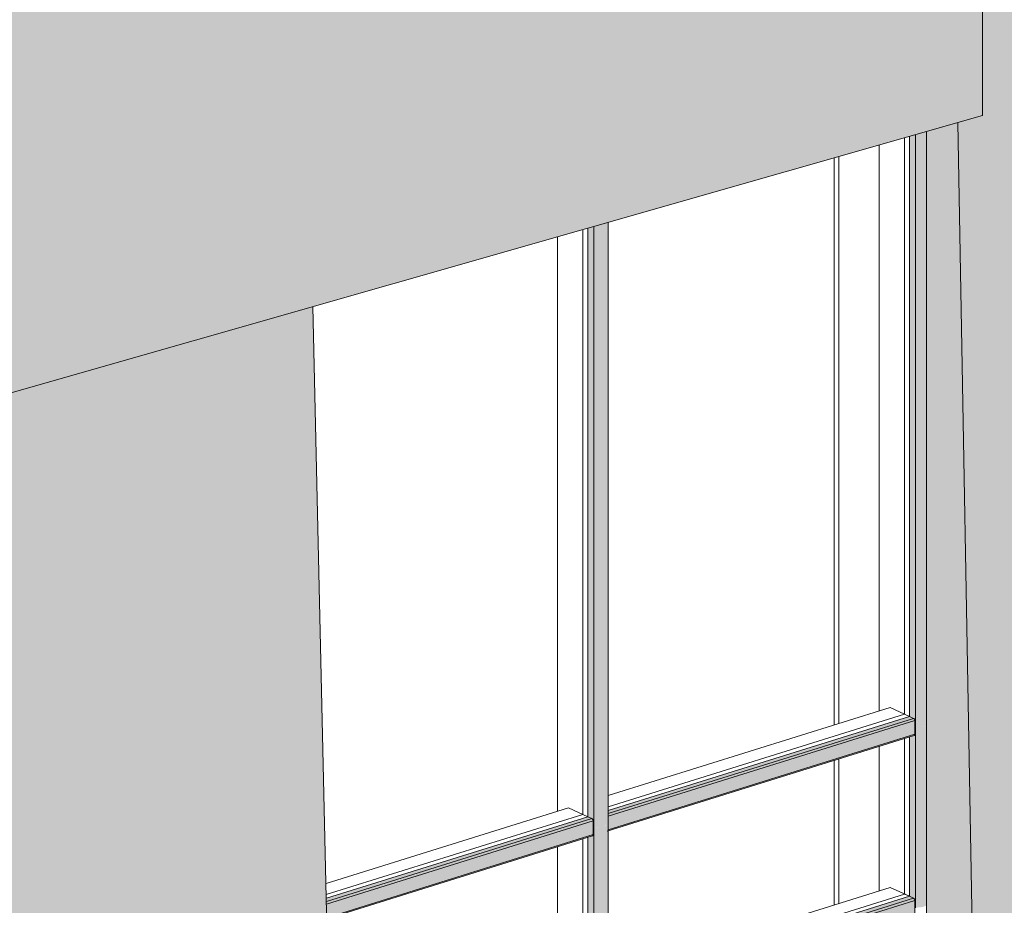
# Model space of a CAD drawing. Header units: millimetres. Extents: x -8357841 to -8326977, y -719205 to 18175.
# Tile 10 of 35: x -8336859 to -8334199, y -715053 to -712661. Entities that reach past the tile are written whole.
import ezdxf

# ---------------------------------------------------------------- set-up
doc = ezdxf.new("R2010")
doc.units = ezdxf.units.MM
for name, color, linetype, lineweight in [('Импосты витража', 7, 'Continuous', 18), ('Обобщенные модели', 7, 'Continuous', 18), ('Панели витража', 7, 'Continuous', 18)]:
    doc.layers.add(name, color=color, linetype=linetype, lineweight=lineweight)

# ---------------------------------------------------------------- blocks, each defined once
blk = doc.blocks.new('Корп 1_Кассеты трапецевидные - Корп 1_Кассеты трапецевидные_Цвет 3-21129535-Корпус 2_ Фрагмент 1')
at = {"layer": 'Обобщенные модели', "true_color": 0x5d6970}
blk.add_hatch(color=251, dxfattribs=at).paths.add_polyline_path([(-9254686.4, -713711.9), (-9251911.1, -712920), (-9251911.1, -711781.9), (-9253627.4, -712271.6), (-9253626.4, -712303.6), (-9254615.3, -712611.8), (-9254693.3, -712575.8), (-9254710.4, -712580.7), (-9254710.4, -712586.7), (-9254686.4, -712597.7), (-9254686.4, -713689.2)])
at = {"layer": 'Обобщенные модели'}
for p, q in [((-9251911.1, -711781.9), (-9251911.1, -712920)), ((-9251911.1, -712920), (-9254686.4, -713711.9))]:
    blk.add_line(p, q, dxfattribs=at)
blk = doc.blocks.new('Корп 1_Кассеты трапецевидные - Корп 1_Кассеты трапецевидные_Цвет 2-21122006-Корпус 2_ Фрагмент 1')
at = {"layer": 'Обобщенные модели', "true_color": 0x51565c}
for points in [[(-9254615.3, -717878.5), (-9253626.4, -717570.3), (-9253720.5, -713436.3), (-9254686.4, -713711.9), (-9254686.4, -713735.8), (-9254709.4, -713742.3), (-9254617.3, -717790)], [(-9254615.3, -717878.5), (-9254709.4, -713742.3), (-9254774.1, -713760.3), (-9254774.1, -717805.2), (-9254710.6, -717834.5)]]:
    blk.add_hatch(color=251, dxfattribs=at).paths.add_polyline_path(points)
at = {"layer": 'Обобщенные модели'}
for p, q in [((-9253720.5, -713436.3), (-9253626.4, -717570.3)), ((-9254615.3, -717878.5), (-9254709.4, -713742.3)), ((-9254774.1, -713760.3), (-9254774.1, -717805.2)), ((-9253626.4, -717570.3), (-9254615.3, -717878.5)), ((-9254774.1, -717805.2), (-9254772.8, -717805.8)), ((-9254772.8, -717805.8), (-9254615.3, -717878.5))]:
    blk.add_line(p, q, dxfattribs=at)
blk = doc.blocks.new('Корп 1_Кассеты трапецевидные - Корп 1_Кассеты трапецевидные_Цвет 2-21122024-Корпус 2_ Фрагмент 1')
at = {"layer": 'Обобщенные модели', "true_color": 0x51565c}
blk.add_hatch(color=251, dxfattribs=at).paths.add_polyline_path([(-9251903.3, -717153.5), (-9250914.4, -716845.3), (-9251008.6, -711489.5), (-9251903.3, -711768.4), (-9251986.7, -711729.9), (-9251998.6, -711733.6), (-9251998.5, -711741.5), (-9251911.1, -711781.9), (-9251911.1, -712920), (-9251977.4, -712938.9), (-9251905, -717057.2)])
h = blk.add_hatch(color=251, dxfattribs=at)
h.paths.add_polyline_path([(-9251903.3, -717153.5), (-9251977.4, -712938.9), (-9252062.1, -712963.1), (-9252062.1, -717078), (-9252042.5, -717087), (-9252042.5, -717089.3), (-9251928.7, -717141.8)])
h.paths.add_polyline_path([(-9251998.5, -711741.5), (-9251998.6, -711733.6), (-9252062.1, -711704.9), (-9252062.1, -711712.1), (-9251998.6, -711741.4)])
at = {"layer": 'Обобщенные модели'}
for p, q in [((-9251903.3, -717153.5), (-9251977.4, -712938.9)), ((-9252062.1, -712963.1), (-9252062.1, -717078))]:
    blk.add_line(p, q, dxfattribs=at)
blk = doc.blocks.new('Панель_Стеклопакет_Агрисовгаз - Панель_Стеклопакет_Агрисовгаз-20981964-Корпус 2_ Фрагмент 1')
at = {"layer": 'Панели витража', "color": 250, "true_color": 0x212527}
for p, q in [((-9252990.6, -713228), (-9252990.6, -714807.7)), ((-9252990.6, -714807.7), (-9253684.3, -715023.9)), ((-9252990.6, -714807.7), (-9252977.9, -714813.6))]:
    blk.add_line(p, q, dxfattribs=at)
at = {"layer": 'Панели витража'}
for p, q in [((-9252977.9, -714813.6), (-9252977.9, -713224.4)), ((-9253684.1, -715033.7), (-9252977.9, -714813.6))]:
    blk.add_line(p, q, dxfattribs=at)
blk = doc.blocks.new('Панель_Стеклопакет_Агрисовгаз - Панель_Стеклопакет_Агрисовгаз-V108-Корпус 2_ Фрагмент 1')
at = {"layer": 'Панели витража', "color": 250, "true_color": 0x212527}
for p, q in [((-9252121.4, -712980), (-9252121.4, -714536.8)), ((-9252121.4, -714536.8), (-9252922.8, -714786.6)), ((-9252121.4, -714536.8), (-9252108.7, -714542.7))]:
    blk.add_line(p, q, dxfattribs=at)
at = {"layer": 'Панели витража'}
for p, q in [((-9252108.7, -714542.7), (-9252108.7, -712976.4)), ((-9252922.8, -714796.4), (-9252108.7, -714542.7))]:
    blk.add_line(p, q, dxfattribs=at)
blk = doc.blocks.new('Прямоугольный импост - Стойка_90103-20981949-Корпус 2_ Фрагмент 1')
at = {"layer": 'Импосты витража', "true_color": 0x373f43}
for points in [[(-9252092.2, -714573.4), (-9252092.2, -712971.7), (-9252108.7, -712976.4), (-9252108.7, -714542.7), (-9252095.7, -714549.3), (-9252094.2, -714552.8), (-9252094.1, -714561.4), (-9252094.1, -714572.6)], [(-9252092.2, -714573.4), (-9252074.8, -714571.9), (-9252062.1, -714568), (-9252062.1, -712963.1), (-9252092.2, -712971.7), (-9252092.2, -714561.4)]]:
    blk.add_hatch(color=149, dxfattribs=at).paths.add_polyline_path(points)
at = {"layer": 'Импосты витража'}
blk.add_line((-9252092.2, -714573.4), (-9252092.2, -712971.7), dxfattribs=at)
at = {"layer": 'Импосты витража', "color": 250, "true_color": 0x212527}
for p, q in [((-9252190.4, -712999.7), (-9252190.4, -714528)), ((-9252190.3, -712999.7), (-9252190.3, -714528.1))]:
    blk.add_line(p, q, dxfattribs=at)
blk = doc.blocks.new('Прямоугольный импост - Ригель_90202-20980977-Корпус 2_ Фрагмент 1')
at = {"layer": 'Импосты витража', "true_color": 0x373f43}
for points in [[(-9253683.9, -715042.5), (-9252966.5, -714818.8), (-9252977.9, -714813.6), (-9253684.1, -715033.7)], [(-9253683.8, -715049.5), (-9252963.3, -714824.9), (-9252964.2, -714821.2), (-9252966.5, -714818.8), (-9253683.9, -715043.2), (-9253683.8, -715048.4)], [(-9253682.9, -715086.2), (-9252963.3, -714862), (-9252963.3, -714824.9), (-9253683.8, -715049.5), (-9253683.1, -715079.6)], [(-9253682.9, -715089), (-9252963.7, -714864.1), (-9252963.7, -714862.1), (-9253682.9, -715086.4), (-9253682.9, -715088.8)]]:
    blk.add_hatch(color=149, dxfattribs=at).paths.add_polyline_path(points)
at = {"layer": 'Импосты витража', "color": 250, "true_color": 0x212527}
for p, q in [((-9253029.8, -714789.7), (-9253685, -714993.9)), ((-9253029.6, -714789.7), (-9252977.9, -714813.6))]:
    blk.add_line(p, q, dxfattribs=at)
at = {"layer": 'Импосты витража'}
for p, q in [((-9252977.9, -714813.6), (-9252966.5, -714818.8)), ((-9253683.9, -715042.5), (-9252966.5, -714818.8)), ((-9253683.8, -715049.5), (-9252963.3, -714824.9)), ((-9252963.3, -714824.9), (-9252963.3, -714862)), ((-9253682.9, -715086.2), (-9252963.3, -714862)), ((-9253682.9, -715089), (-9252965, -714865.3))]:
    blk.add_line(p, q, dxfattribs=at)
at = {"layer": 'Импосты витража', "color": 250, "true_color": 0x212527}
blk.add_polyline3d([(-9253029.8, -714789.7, 0), (-9253029.7, -714789.7, 0), (-9253029.6, -714789.7, 0)], dxfattribs=at)
at = {"layer": 'Импосты витража'}
for points in [[(-9252966.5, -714818.8, 0), (-9252965.6, -714819.4, 0), (-9252964.9, -714820.2, 0), (-9252964.2, -714821.2, 0), (-9252963.7, -714822.4, 0), (-9252963.4, -714823.7, 0), (-9252963.3, -714824.9, 0)], [(-9252963.3, -714862, 0), (-9252963.4, -714863.1, 0), (-9252963.7, -714864.1, 0), (-9252964.2, -714864.8, 0), (-9252964.9, -714865.2, 0), (-9252965, -714865.3, 0)]]:
    blk.add_polyline3d(points, dxfattribs=at)
blk = doc.blocks.new('Прямоугольный импост - Ригель_90202-V109-Корпус 2_ Фрагмент 1')
at = {"layer": 'Импосты витража', "true_color": 0x373f43}
for points in [[(-9252922.8, -714805.2), (-9252097.3, -714548), (-9252108.7, -714542.7), (-9252922.8, -714796.4), (-9252922.8, -714801.5)], [(-9252922.8, -714812.3), (-9252094.1, -714554), (-9252095, -714550.3), (-9252097.3, -714548), (-9252922.8, -714806), (-9252922.8, -714811.7)], [(-9252922.8, -714849.3), (-9252094.1, -714591.1), (-9252094.1, -714554), (-9252922.8, -714812.3), (-9252922.8, -714842.7)], [(-9252922.8, -714852.1), (-9252094.5, -714593.2), (-9252094.2, -714591.1), (-9252922.8, -714849.9), (-9252922.8, -714852)]]:
    blk.add_hatch(color=149, dxfattribs=at).paths.add_polyline_path(points)
at = {"layer": 'Импосты витража', "color": 250, "true_color": 0x212527}
for p, q in [((-9252160.6, -714518.8), (-9252922.8, -714756.3)), ((-9252160.4, -714518.8), (-9252108.7, -714542.7))]:
    blk.add_line(p, q, dxfattribs=at)
at = {"layer": 'Импосты витража'}
for p, q in [((-9252922.8, -714805.2), (-9252097.3, -714548)), ((-9252108.7, -714542.7), (-9252097.3, -714548)), ((-9252922.8, -714812.3), (-9252094.1, -714554)), ((-9252094.1, -714554), (-9252094.1, -714591.1)), ((-9252925.1, -714852.8), (-9252095.8, -714594.4)), ((-9252922.9, -714849.3), (-9252094.1, -714591.1))]:
    blk.add_line(p, q, dxfattribs=at)
at = {"layer": 'Импосты витража', "color": 250, "true_color": 0x212527}
blk.add_polyline3d([(-9252160.6, -714518.8, 0), (-9252160.5, -714518.8, 0), (-9252160.4, -714518.8, 0)], dxfattribs=at)
at = {"layer": 'Импосты витража'}
for points in [[(-9252097.3, -714548, 0), (-9252096.5, -714548.5, 0), (-9252095.7, -714549.3, 0), (-9252095, -714550.3, 0), (-9252094.5, -714551.5, 0), (-9252094.2, -714552.8, 0), (-9252094.1, -714554, 0)], [(-9252094.1, -714591.1, 0), (-9252094.2, -714592.2, 0), (-9252094.5, -714593.2, 0), (-9252095, -714593.9, 0), (-9252095.7, -714594.3, 0), (-9252095.8, -714594.4, 0)]]:
    blk.add_polyline3d(points, dxfattribs=at)
blk = doc.blocks.new('Прямоугольный импост - Стойка_90103-20981945-Корпус 2_ Фрагмент 1')
at = {"layer": 'Импосты витража', "true_color": 0x373f43}
for points in [[(-9252961.4, -714844.3), (-9252961.4, -713219.7), (-9252977.9, -713224.4), (-9252977.9, -714813.6), (-9252964.9, -714820.2), (-9252963.4, -714823.7), (-9252963.3, -714824.9), (-9252963.3, -714843.4)], [(-9252961.4, -714844.3), (-9252943.9, -714842.8), (-9252936.4, -714840.9), (-9252926.2, -714836), (-9252924.7, -714834.6), (-9252922.8, -714832.3), (-9252923, -713208.7), (-9252961.4, -713219.7), (-9252961.4, -714824.9)]]:
    blk.add_hatch(color=149, dxfattribs=at).paths.add_polyline_path(points)
at = {"layer": 'Импосты витража'}
for p, q in [((-9252961.4, -714844.3), (-9252961.4, -713219.7)), ((-9252922.8, -713208.7), (-9252922.8, -714832.3))]:
    blk.add_line(p, q, dxfattribs=at)
at = {"layer": 'Импосты витража', "color": 250, "true_color": 0x212527}
for p, q in [((-9253059.6, -713247.7), (-9253059.6, -714798.9)), ((-9253059.4, -713247.7), (-9253059.4, -714799))]:
    blk.add_line(p, q, dxfattribs=at)
blk = doc.blocks.new('Панель_Стеклопакет_Агрисовгаз - Панель_Стеклопакет_Агрисовгаз-20981965-Корпус 2_ Фрагмент 1')
at = {"layer": 'Панели витража'}
for p, q in [((-9252977.9, -715299.4), (-9252977.9, -714869.3)), ((-9253673.1, -715516), (-9252977.9, -715299.4))]:
    blk.add_line(p, q, dxfattribs=at)
at = {"layer": 'Панели витража', "color": 250, "true_color": 0x212527}
for p, q in [((-9252990.6, -714873.2), (-9252990.6, -715293.5)), ((-9252990.6, -715293.5), (-9253673.4, -715506.3)), ((-9252990.6, -715293.5), (-9252977.9, -715299.4))]:
    blk.add_line(p, q, dxfattribs=at)
blk = doc.blocks.new('Панель_Стеклопакет_Агрисовгаз - Панель_Стеклопакет_Агрисовгаз-V110-Корпус 2_ Фрагмент 1')
at = {"layer": 'Панели витража', "color": 250, "true_color": 0x212527}
for p, q in [((-9252121.4, -714602.3), (-9252121.4, -715022.6)), ((-9252121.4, -715022.6), (-9252922.8, -715272.3)), ((-9252121.4, -715022.6), (-9252108.7, -715028.5))]:
    blk.add_line(p, q, dxfattribs=at)
at = {"layer": 'Панели витража'}
for p, q in [((-9252108.7, -715028.5), (-9252108.7, -714598.4)), ((-9252922.8, -715282.2), (-9252108.7, -715028.5))]:
    blk.add_line(p, q, dxfattribs=at)
blk = doc.blocks.new('Прямоугольный импост - Стойка_90103-V111-Корпус 2_ Фрагмент 1')
at = {"layer": 'Импосты витража', "true_color": 0x373f43}
for points in [[(-9252092.2, -715059.2), (-9252092.2, -714573.4), (-9252094.1, -714573.4), (-9252094.5, -714593.2), (-9252096.5, -714594.6), (-9252108.7, -714598.4), (-9252108.7, -715028.5), (-9252095.7, -715035.1), (-9252094.2, -715038.6), (-9252094.1, -715039.8), (-9252094.1, -715058.3)], [(-9252092.2, -715059.2), (-9252074.8, -715057.7), (-9252062.1, -715053.8), (-9252062.1, -714568.1), (-9252067.2, -714570), (-9252076.6, -714572.1), (-9252092.2, -714573.4), (-9252092.2, -715058.8)]]:
    blk.add_hatch(color=149, dxfattribs=at).paths.add_polyline_path(points)
at = {"layer": 'Импосты витража'}
blk.add_line((-9252092.2, -715059.2), (-9252092.2, -714573.4), dxfattribs=at)
at = {"layer": 'Импосты витража', "color": 250, "true_color": 0x212527}
for p, q in [((-9252190.4, -714623.8), (-9252190.4, -715013.8)), ((-9252190.3, -714623.8), (-9252190.3, -715013.9))]:
    blk.add_line(p, q, dxfattribs=at)
blk = doc.blocks.new('Прямоугольный импост - Ригель_90202-V113-Корпус 2_ Фрагмент 1')
at = {"layer": 'Импосты витража', "true_color": 0x373f43}
for points in [[(-9252922.8, -715291), (-9252097.3, -715033.7), (-9252108.7, -715028.5), (-9252922.8, -715282.2), (-9252922.8, -715287.3)], [(-9252922.8, -715298.1), (-9252094.1, -715039.8), (-9252095, -715036.1), (-9252097.3, -715033.7), (-9252922.8, -715291.8), (-9252922.8, -715297.4)], [(-9252922.8, -715335.1), (-9252094.1, -715076.8), (-9252094.1, -715039.8), (-9252922.8, -715298.1), (-9252922.8, -715328.4)], [(-9252922.8, -715337.9), (-9252094.5, -715078.9), (-9252094.5, -715077), (-9252922.8, -715335.7), (-9252922.8, -715337.8)]]:
    blk.add_hatch(color=149, dxfattribs=at).paths.add_polyline_path(points)
at = {"layer": 'Импосты витража', "color": 250, "true_color": 0x212527}
for p, q in [((-9252160.6, -715004.6), (-9252922.8, -715242.1)), ((-9252160.4, -715004.6), (-9252108.7, -715028.5))]:
    blk.add_line(p, q, dxfattribs=at)
at = {"layer": 'Импосты витража'}
for p, q in [((-9252108.7, -715028.5), (-9252097.3, -715033.7)), ((-9252922.8, -715291), (-9252097.3, -715033.7)), ((-9252922.8, -715298.1), (-9252094.1, -715039.8)), ((-9252094.1, -715039.8), (-9252094.1, -715076.8)), ((-9252925.5, -715338.7), (-9252095.8, -715080.1)), ((-9252922.8, -715335.1), (-9252094.1, -715076.8))]:
    blk.add_line(p, q, dxfattribs=at)
at = {"layer": 'Импосты витража', "color": 250, "true_color": 0x212527}
blk.add_polyline3d([(-9252160.6, -715004.6, 0), (-9252160.5, -715004.6, 0), (-9252160.4, -715004.6, 0)], dxfattribs=at)
at = {"layer": 'Импосты витража'}
for points in [[(-9252097.3, -715033.7, 0), (-9252096.5, -715034.3, 0), (-9252095.7, -715035.1, 0), (-9252095, -715036.1, 0), (-9252094.5, -715037.3, 0), (-9252094.2, -715038.6, 0), (-9252094.1, -715039.8, 0)], [(-9252094.1, -715076.8, 0), (-9252094.2, -715078, 0), (-9252094.5, -715078.9, 0), (-9252095, -715079.7, 0), (-9252095.7, -715080.1, 0), (-9252095.8, -715080.1, 0)]]:
    blk.add_polyline3d(points, dxfattribs=at)
blk = doc.blocks.new('Прямоугольный импост - Стойка_90103-20981203-Корпус 2_ Фрагмент 1')
at = {"layer": 'Импосты витража', "true_color": 0x373f43}
for points in [[(-9252961.4, -715330.1), (-9252961.4, -714844.3), (-9252963.3, -714844.3), (-9252963.7, -714864.1), (-9252965.6, -714865.5), (-9252977.9, -714869.3), (-9252977.9, -715299.4), (-9252964.9, -715306), (-9252963.4, -715309.5), (-9252963.3, -715310.7), (-9252963.3, -715329.2)], [(-9252961.4, -715330.1), (-9252943.9, -715328.6), (-9252936.4, -715326.7), (-9252926.2, -715321.8), (-9252924.7, -715320.3), (-9252922.8, -715318.1), (-9252922.8, -714832.3), (-9252927.8, -714837), (-9252930.1, -714838.5), (-9252940.4, -714841.9), (-9252952, -714843.9), (-9252961.4, -714844.3), (-9252961.4, -715329.7)]]:
    blk.add_hatch(color=149, dxfattribs=at).paths.add_polyline_path(points)
at = {"layer": 'Импосты витража'}
for p, q in [((-9252961.4, -715330.1), (-9252961.4, -714844.3)), ((-9252922.8, -714832.3), (-9252922.8, -715318.1))]:
    blk.add_line(p, q, dxfattribs=at)
at = {"layer": 'Импосты витража', "color": 250, "true_color": 0x212527}
for p, q in [((-9253059.6, -714894.7), (-9253059.6, -715284.7)), ((-9253059.4, -714894.7), (-9253059.4, -715284.8))]:
    blk.add_line(p, q, dxfattribs=at)

msp = doc.modelspace()

# ---------------------------------------------------------------- linework, layer by layer
at = {"layer": 'Обобщенные модели', "color": 250, "true_color": 0x212527}
for p, q in [((-8334658.2, -714565.9), (-8334658.2, -713034.2)), ((-8334645.5, -714561.9), (-8334645.5, -713030.6)), ((-8334645.5, -714561.9), (-8334645.5, -713030.6)), ((-8334645.5, -715047.7), (-8334645.5, -714657.3)), ((-8334645.5, -715047.7), (-8334645.5, -714657.3)), ((-8334658.2, -715051.7), (-8334658.2, -714661.2))]:
    msp.add_line(p, q, dxfattribs=at)

# ---------------------------------------------------------------- block references
at = {"layer": 'Импосты витража', "color": 250, "true_color": 0x212527}
for name in ['Прямоугольный импост - Стойка_90103-20981949-Корпус 2_ Фрагмент 1', 'Прямоугольный импост - Стойка_90103-V111-Корпус 2_ Фрагмент 1']:
    msp.add_blockref(name, (917653.3, 0), dxfattribs=at)
at = {"layer": 'Импосты витража'}
for name in ['Прямоугольный импост - Стойка_90103-20981945-Корпус 2_ Фрагмент 1', 'Прямоугольный импост - Ригель_90202-V109-Корпус 2_ Фрагмент 1', 'Прямоугольный импост - Ригель_90202-20980977-Корпус 2_ Фрагмент 1', 'Прямоугольный импост - Стойка_90103-20981203-Корпус 2_ Фрагмент 1', 'Прямоугольный импост - Ригель_90202-V113-Корпус 2_ Фрагмент 1']:
    msp.add_blockref(name, (917653.3, 0), dxfattribs=at)
at = {"layer": 'Обобщенные модели'}
for name in ['Корп 1_Кассеты трапецевидные - Корп 1_Кассеты трапецевидные_Цвет 2-21122024-Корпус 2_ Фрагмент 1', 'Корп 1_Кассеты трапецевидные - Корп 1_Кассеты трапецевидные_Цвет 3-21129535-Корпус 2_ Фрагмент 1', 'Корп 1_Кассеты трапецевидные - Корп 1_Кассеты трапецевидные_Цвет 2-21122006-Корпус 2_ Фрагмент 1']:
    msp.add_blockref(name, (917653.3, 0), dxfattribs=at)
at = {"layer": 'Панели витража', "color": 250, "true_color": 0x212527}
for name in ['Панель_Стеклопакет_Агрисовгаз - Панель_Стеклопакет_Агрисовгаз-V108-Корпус 2_ Фрагмент 1', 'Панель_Стеклопакет_Агрисовгаз - Панель_Стеклопакет_Агрисовгаз-20981964-Корпус 2_ Фрагмент 1', 'Панель_Стеклопакет_Агрисовгаз - Панель_Стеклопакет_Агрисовгаз-V110-Корпус 2_ Фрагмент 1', 'Панель_Стеклопакет_Агрисовгаз - Панель_Стеклопакет_Агрисовгаз-20981965-Корпус 2_ Фрагмент 1']:
    msp.add_blockref(name, (917653.3, 0), dxfattribs=at)

doc.saveas('drawing.dxf')
